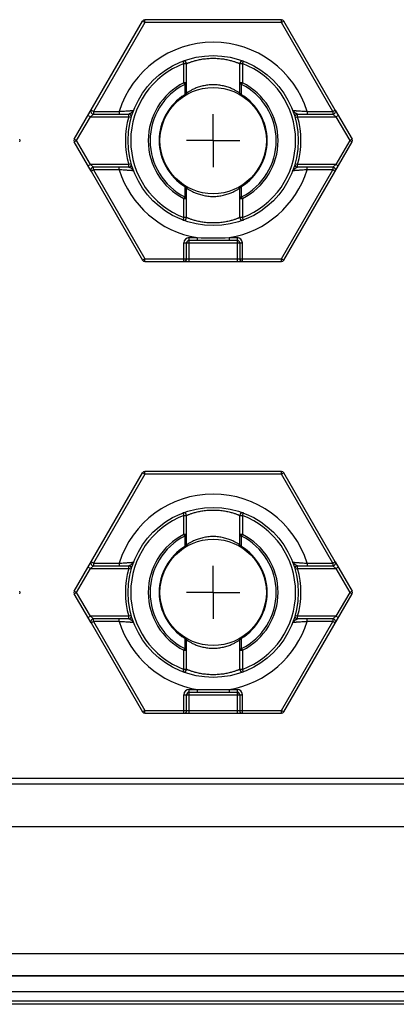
# Model space of a CAD drawing. Header units: millimetres. Extents: x 0 to 420, y 0 to 297.
# Tile 61 of 85: x 216 to 230, y 143 to 180. Entities that reach past the tile are written whole.
import ezdxf

# ---------------------------------------------------------------- set-up
doc = ezdxf.new("R2010")
doc.units = ezdxf.units.MM
doc.header["$LTSCALE"] = 23.1
doc.linetypes.add('CENTER', pattern=[0.6, 0.375, -0.075, 0.075, -0.075])
for name, color, linetype in [('0000242733_1_MITTELLINIE', 7, 'CONTINUOUS'), ('0000242733_2_KÖRPERKANTE', 7, 'CONTINUOUS'), ('0000242734_2_KÖRPERKANTE', 7, 'CONTINUOUS'), ('0000434254_2_KÖRPERKANTE', 7, 'CONTINUOUS')]:
    doc.layers.add(name, color=color, linetype=linetype)

msp = doc.modelspace()

# ---------------------------------------------------------------- linework, layer by layer
at = {"layer": '0000242733_1_MITTELLINIE', "color": 7, "linetype": 'CENTER'}
for p, q in [((223.3894, 175.8901), (223.3894, 176.8902)), ((223.3894, 175.8901), (222.3893, 175.8901)), ((223.3894, 175.8901), (223.3894, 174.89)), ((223.3894, 175.8901), (224.3895, 175.8901)), ((223.3894, 158.8901), (223.3894, 159.8902)), ((223.3894, 158.8901), (222.3893, 158.8901)), ((223.3894, 158.8901), (224.3895, 158.8901)), ((223.3894, 158.8901), (223.3894, 157.89))]:
    msp.add_line(p, q, dxfattribs=at)
at = {"layer": '0000242733_2_KÖRPERKANTE', "color": 7, "linetype": 'Continuous'}
for p, q in [((278.8894, 151.8901), (178.8894, 151.8901)), ((178.8894, 144.467), (278.8894, 144.467))]:
    msp.add_line(p, q, dxfattribs=at)
at = {"layer": '0000242733_2_KÖRPERKANTE', "color": 9, "linetype": 'Continuous'}
for p, q in [((178.8894, 151.6901), (278.8894, 151.6901)), ((278.8894, 150.0631), (178.8894, 150.0631)), ((278.8894, 145.2891), (178.8894, 145.2891))]:
    msp.add_line(p, q, dxfattribs=at)
at = {"layer": '0000242734_2_KÖRPERKANTE', "color": 7, "linetype": 'Continuous'}
for p, q in [((278.8894, 144.467), (178.8894, 144.467)), ((278.8894, 143.8653), (178.8894, 143.8653)), ((278.8894, 143.5084), (178.8894, 143.5084)), ((278.8894, 143.3901), (178.8894, 143.3901))]:
    msp.add_line(p, q, dxfattribs=at)
at = {"layer": '0000434254_2_KÖRPERKANTE', "color": 9, "linetype": 'Continuous'}
for p, q in [((220.8202, 180.3401), (220.8202, 180.4401)), ((225.9586, 180.3401), (225.9586, 180.4401)), ((220.8202, 180.3401), (218.8861, 176.9901)), ((220.8202, 180.3401), (220.7336, 180.3901)), ((225.9586, 180.3401), (220.8202, 180.3401)), ((226.0452, 180.3901), (225.9586, 180.3401)), ((227.8927, 176.9901), (225.9586, 180.3401)), ((222.2539, 178.8819), (222.2894, 178.7884)), ((222.2894, 178.0696), (222.2894, 178.7884)), ((222.2894, 178.7884), (222.3894, 178.7884)), ((224.3894, 178.7884), (224.4894, 178.7884)), ((224.4894, 178.7884), (224.5249, 178.8819)), ((224.4894, 178.7884), (224.4894, 178.0696)), ((222.3894, 178.0697), (222.2894, 178.0697)), ((222.2894, 178.0697), (222.3212, 178.0065)), ((224.4894, 178.0697), (224.3894, 178.0697)), ((224.4575, 178.0065), (224.4894, 178.0697)), ((222.3264, 177.6187), (222.3418, 177.5938)), ((224.437, 177.5938), (224.4523, 177.6187)), ((218.251, 175.8901), (218.7706, 176.7901)), ((218.684, 176.8401), (218.7706, 176.7901)), ((218.7706, 176.7901), (218.8861, 176.8901)), ((218.7706, 176.7901), (220.2145, 176.7901)), ((218.8861, 176.9901), (218.7995, 177.0401)), ((218.8861, 176.9901), (218.8861, 176.8901)), ((218.8861, 176.9901), (219.8567, 176.9901)), ((219.8567, 176.9901), (219.8567, 176.8901)), ((220.2145, 176.7901), (220.2145, 176.8901)), ((220.3107, 176.7628), (220.2145, 176.7901)), ((226.4681, 176.7628), (226.5643, 176.7901)), ((226.5643, 176.7901), (226.5643, 176.8901)), ((226.5643, 176.7901), (228.0082, 176.7901)), ((226.9221, 176.9901), (227.8927, 176.9901)), ((226.9221, 176.9901), (226.9221, 176.8901)), ((227.9793, 177.0401), (227.8927, 176.9901)), ((227.8927, 176.9901), (227.8927, 176.8901)), ((227.8927, 176.8901), (228.0082, 176.7901)), ((228.0082, 176.7901), (228.0948, 176.8401)), ((228.0082, 176.7901), (228.5278, 175.8901)), ((218.251, 175.8901), (218.1644, 175.9401)), ((218.1644, 175.8401), (218.251, 175.8901)), ((218.7706, 174.9901), (218.251, 175.8901)), ((228.5278, 175.8901), (228.0082, 174.9901)), ((228.6144, 175.9401), (228.5278, 175.8901)), ((228.5278, 175.8901), (228.6144, 175.8401)), ((218.7706, 174.9901), (218.684, 174.9401)), ((218.8861, 174.8901), (218.7706, 174.9901)), ((220.2145, 174.9901), (218.7706, 174.9901)), ((218.8861, 174.7901), (218.8861, 174.8901)), ((219.8567, 174.7901), (219.8567, 174.8901)), ((220.3107, 175.0174), (220.2145, 174.9901)), ((220.2145, 174.8901), (220.2145, 174.9901)), ((226.5643, 174.9901), (226.4681, 175.0174)), ((226.5643, 174.8901), (226.5643, 174.9901)), ((228.0082, 174.9901), (226.5644, 174.9901)), ((226.9221, 174.7901), (226.9221, 174.8901)), ((228.0082, 174.9901), (227.8927, 174.8901)), ((227.8927, 174.8901), (227.8927, 174.7901)), ((228.0948, 174.9401), (228.0082, 174.9901)), ((218.7995, 174.7401), (218.8861, 174.7901)), ((218.8861, 174.7901), (220.8202, 171.4401)), ((219.8567, 174.7901), (218.8861, 174.7901)), ((225.9586, 171.4401), (227.8927, 174.7901)), ((227.8927, 174.7901), (226.9221, 174.7901)), ((227.8927, 174.7901), (227.9793, 174.7401)), ((222.3418, 174.1864), (222.3264, 174.1615)), ((224.4523, 174.1615), (224.437, 174.1864)), ((222.3212, 173.7737), (222.2894, 173.7105)), ((224.4894, 173.7105), (224.4575, 173.7737)), ((222.2894, 172.9918), (222.2894, 173.7106)), ((222.2894, 173.7105), (222.3894, 173.7105)), ((224.3894, 173.7105), (224.4894, 173.7105)), ((224.4894, 173.7106), (224.4894, 172.9918)), ((222.2894, 172.9918), (222.2539, 172.8983)), ((222.3894, 172.9918), (222.2894, 172.9918)), ((224.4894, 172.9918), (224.3894, 172.9918)), ((224.5249, 172.8983), (224.4894, 172.9918)), ((222.2894, 172.0401), (224.4894, 172.0401)), ((222.2894, 171.3401), (222.2894, 172.0401)), ((222.4894, 172.2401), (222.7832, 172.2401)), ((222.4894, 171.3401), (222.4894, 172.2401)), ((222.7832, 172.2401), (222.7832, 172.1401)), ((223.9956, 172.2401), (224.2894, 172.2401)), ((223.9956, 172.2401), (223.9956, 172.1401)), ((224.2894, 172.2401), (224.2894, 171.3401)), ((224.4894, 171.3401), (224.4894, 172.0401)), ((220.8202, 171.4401), (220.7336, 171.3901)), ((220.8202, 171.4401), (225.9586, 171.4401)), ((220.8202, 171.3401), (220.8202, 171.4401)), ((225.9586, 171.4401), (226.0452, 171.3901)), ((225.9586, 171.3401), (225.9586, 171.4401)), ((220.8202, 163.3401), (220.8202, 163.4401)), ((225.9586, 163.3401), (225.9586, 163.4401)), ((220.8202, 163.3401), (218.8861, 159.9901)), ((220.8202, 163.3401), (220.7336, 163.3901)), ((225.9586, 163.3401), (220.8202, 163.3401)), ((226.0452, 163.3901), (225.9586, 163.3401)), ((227.8927, 159.9901), (225.9586, 163.3401)), ((222.2539, 161.8819), (222.2894, 161.7884)), ((222.2894, 161.7884), (222.3894, 161.7884)), ((222.2894, 161.0696), (222.2894, 161.7884)), ((224.3894, 161.7884), (224.4894, 161.7884)), ((224.4894, 161.7884), (224.5249, 161.8819)), ((224.4894, 161.7884), (224.4894, 161.0696)), ((222.3894, 161.0697), (222.2894, 161.0697)), ((222.2894, 161.0697), (222.3212, 161.0065)), ((224.4894, 161.0697), (224.3894, 161.0697)), ((224.4575, 161.0065), (224.4894, 161.0697)), ((222.3264, 160.6187), (222.3418, 160.5938)), ((224.437, 160.5938), (224.4523, 160.6187)), ((218.251, 158.8901), (218.7706, 159.7901)), ((218.684, 159.8401), (218.7706, 159.7901)), ((218.7706, 159.7901), (218.8861, 159.8901)), ((218.7706, 159.7901), (220.2145, 159.7901)), ((218.8861, 159.9901), (218.7995, 160.0401)), ((218.8861, 159.9901), (219.8567, 159.9901)), ((218.8861, 159.9901), (218.8861, 159.8901)), ((219.8567, 159.9901), (219.8567, 159.8901)), ((220.2145, 159.7901), (220.2145, 159.8901)), ((220.3107, 159.7628), (220.2145, 159.7901)), ((226.4681, 159.7628), (226.5643, 159.7901)), ((226.5643, 159.7901), (226.5643, 159.8901)), ((226.5643, 159.7901), (228.0082, 159.7901)), ((226.9221, 159.9901), (227.8927, 159.9901)), ((226.9221, 159.9901), (226.9221, 159.8901)), ((227.9793, 160.0401), (227.8927, 159.9901)), ((227.8927, 159.9901), (227.8927, 159.8901)), ((227.8927, 159.8901), (228.0082, 159.7901)), ((228.0082, 159.7901), (228.0948, 159.8401)), ((228.0082, 159.7901), (228.5278, 158.8901)), ((218.251, 158.8901), (218.1644, 158.9401)), ((218.1644, 158.8401), (218.251, 158.8901)), ((218.7706, 157.9901), (218.251, 158.8901)), ((228.5278, 158.8901), (228.0082, 157.9901)), ((228.6144, 158.9401), (228.5278, 158.8901)), ((228.5278, 158.8901), (228.6144, 158.8401)), ((218.7706, 157.9901), (218.684, 157.9401)), ((220.2145, 157.9901), (218.7706, 157.9901)), ((218.8861, 157.8901), (218.7706, 157.9901)), ((218.8861, 157.7901), (218.8861, 157.8901)), ((219.8567, 157.7901), (219.8567, 157.8901)), ((220.3107, 158.0174), (220.2145, 157.9901)), ((220.2145, 157.8901), (220.2145, 157.9901)), ((226.5643, 157.9901), (226.4681, 158.0174)), ((226.5643, 157.8901), (226.5643, 157.9901)), ((228.0082, 157.9901), (226.5644, 157.9901)), ((226.9221, 157.7901), (226.9221, 157.8901)), ((228.0082, 157.9901), (227.8927, 157.8901)), ((227.8927, 157.8901), (227.8927, 157.7901)), ((228.0948, 157.9401), (228.0082, 157.9901)), ((218.7995, 157.7401), (218.8861, 157.7901)), ((219.8567, 157.7901), (218.8861, 157.7901)), ((218.8861, 157.7901), (220.8202, 154.4401)), ((225.9586, 154.4401), (227.8927, 157.7901)), ((227.8927, 157.7901), (226.9221, 157.7901)), ((227.8927, 157.7901), (227.9793, 157.7401)), ((222.3418, 157.1864), (222.3264, 157.1615)), ((224.4523, 157.1615), (224.437, 157.1864)), ((222.3212, 156.7737), (222.2894, 156.7105)), ((224.4894, 156.7105), (224.4575, 156.7737)), ((222.2894, 155.9918), (222.2894, 156.7106)), ((222.2894, 156.7105), (222.3894, 156.7105)), ((224.3894, 156.7105), (224.4894, 156.7105)), ((224.4894, 156.7106), (224.4894, 155.9918)), ((222.2894, 155.9918), (222.2539, 155.8983)), ((222.3894, 155.9918), (222.2894, 155.9918)), ((224.4894, 155.9918), (224.3894, 155.9918)), ((224.5249, 155.8983), (224.4894, 155.9918)), ((222.4894, 155.2401), (222.7832, 155.2401)), ((222.4894, 154.3401), (222.4894, 155.2401)), ((222.7832, 155.2401), (222.7832, 155.1401)), ((223.9956, 155.2401), (224.2894, 155.2401)), ((223.9956, 155.2401), (223.9956, 155.1401)), ((224.2894, 155.2401), (224.2894, 154.3401)), ((222.2894, 155.0401), (224.4894, 155.0401)), ((222.2894, 154.3401), (222.2894, 155.0401)), ((224.4894, 154.3401), (224.4894, 155.0401)), ((220.8202, 154.4401), (220.7336, 154.3901)), ((220.8202, 154.4401), (225.9586, 154.4401)), ((220.8202, 154.3401), (220.8202, 154.4401)), ((225.9586, 154.4401), (226.0452, 154.3901)), ((225.9586, 154.3401), (225.9586, 154.4401))]:
    msp.add_line(p, q, dxfattribs=at)
at = {"layer": '0000434254_2_KÖRPERKANTE', "color": 7, "linetype": 'Continuous'}
for p, q in [((225.9586, 180.4401), (220.8202, 180.4401)), ((218.1644, 175.9401), (220.7336, 180.3901)), ((227.9793, 177.0401), (226.0452, 180.3901)), ((222.3894, 177.679), (222.3894, 178.7884)), ((224.3894, 177.679), (224.3894, 178.7884)), ((218.8861, 176.8901), (220.2145, 176.8901)), ((226.5643, 176.8901), (227.8927, 176.8901)), ((227.9801, 177.0387), (228.6144, 175.9401)), ((218.7986, 174.7415), (218.1644, 175.8401)), ((226.0452, 171.3901), (228.6144, 175.8401)), ((220.2145, 174.8901), (218.8861, 174.8901)), ((227.8927, 174.8901), (226.5643, 174.8901)), ((218.7995, 174.7401), (220.7336, 171.3901)), ((222.3894, 172.9918), (222.3894, 174.1012)), ((224.3894, 172.9918), (224.3894, 174.1012)), ((222.3894, 171.4401), (222.3894, 172.0401)), ((222.4894, 172.1401), (224.2894, 172.1401)), ((224.3894, 172.0401), (224.3894, 171.4401)), ((220.8202, 171.3401), (225.9586, 171.3401)), ((225.9586, 163.4401), (220.8202, 163.4401)), ((218.1644, 158.9401), (220.7336, 163.3901)), ((227.9793, 160.0401), (226.0452, 163.3901)), ((222.3894, 160.679), (222.3894, 161.7884)), ((224.3894, 160.679), (224.3894, 161.7884)), ((218.8861, 159.8901), (220.2145, 159.8901)), ((226.5643, 159.8901), (227.8927, 159.8901)), ((227.9801, 160.0387), (228.6144, 158.9401)), ((218.7986, 157.7415), (218.1644, 158.8401)), ((226.0452, 154.3901), (228.6144, 158.8401)), ((220.2145, 157.8901), (218.8861, 157.8901)), ((227.8927, 157.8901), (226.5643, 157.8901)), ((218.7995, 157.7401), (220.7336, 154.3901)), ((222.3894, 155.9918), (222.3894, 157.1012)), ((224.3894, 155.9918), (224.3894, 157.1012)), ((222.3894, 154.4401), (222.3894, 155.0401)), ((222.4894, 155.1401), (224.2894, 155.1401)), ((224.3894, 155.0401), (224.3894, 154.4401)), ((220.8202, 154.3401), (225.9586, 154.3401))]:
    msp.add_line(p, q, dxfattribs=at)
for centre, radius in [((223.3894, 175.8901), 3.2), ((223.3894, 175.8901), 2), ((223.3894, 158.8901), 3.2), ((223.3894, 158.8901), 2)]:
    msp.add_circle(centre, radius, dxfattribs=at)
for centre, start, end in [((220.8202, 180.3401), 90, 150), ((225.9586, 180.3401), 30, 90), ((222.2894, 178.7884), 0, 110.78356), ((224.4894, 178.7884), 69.21644, 180), ((222.2894, 177.679), 301.58814, 360), ((224.4894, 177.679), 180, 238.41186), ((218.8861, 176.9901), 150, 270), ((220.2145, 176.7901), 344.17307, 90.00007), ((226.5643, 176.7901), 89.99999, 195.82681), ((227.8927, 176.9901), 270, 30), ((216.0278, 175.8901), 330, 30), ((218.251, 175.8901), 150, 210), ((228.5278, 175.8901), 330, 30), ((218.8861, 174.7901), 90, 210), ((220.2145, 174.9901), 270, 15.82662), ((226.5643, 174.9901), 164.17338, 269.99987), ((227.8927, 174.7901), 330, 90), ((222.2894, 174.1012), 0, 58.41186), ((224.4894, 174.1012), 121.58814, 180), ((222.2894, 172.9918), 249.21644, 360), ((224.4894, 172.9918), 180, 290.78356), ((222.4894, 172.0401), 90, 180), ((224.2894, 172.0401), 0, 90), ((220.8202, 171.4401), 210, 270), ((222.2894, 171.4401), 270, 360), ((224.4894, 171.4401), 180, 270), ((225.9586, 171.4401), 270, 330), ((220.8202, 163.3401), 90, 150), ((225.9586, 163.3401), 30, 90), ((222.2894, 161.7884), 0, 110.78356), ((224.4894, 161.7884), 69.21644, 180), ((222.2894, 160.679), 301.58814, 360), ((224.4894, 160.679), 180, 238.41186), ((218.8861, 159.9901), 150, 270), ((220.2145, 159.7901), 344.17307, 90.00007), ((226.5643, 159.7901), 89.99999, 195.82681), ((227.8927, 159.9901), 270, 30), ((216.0278, 158.8901), 330, 30), ((218.251, 158.8901), 150, 210), ((228.5278, 158.8901), 330, 30), ((218.8861, 157.7901), 90, 210), ((220.2145, 157.9901), 270, 15.82662), ((226.5643, 157.9901), 164.17338, 269.99987), ((227.8927, 157.7901), 330, 90), ((222.2894, 157.1012), 0, 58.41186), ((224.4894, 157.1012), 121.58814, 180), ((222.2894, 155.9918), 249.21644, 360), ((224.4894, 155.9918), 180, 290.78356), ((222.4894, 155.0401), 90, 180), ((224.2894, 155.0401), 0, 90), ((220.8202, 154.4401), 210, 270), ((222.2894, 154.4401), 270, 360), ((224.4894, 154.4401), 180, 270), ((225.9586, 154.4401), 270, 330)]:
    msp.add_arc(centre, 0.1, start, end, dxfattribs=at)
at = {"layer": '0000434254_2_KÖRPERKANTE', "color": 9, "linetype": 'Continuous'}
for centre, radius, start, end in [((223.3894, 175.8901), 3.7, 17.29534, 162.70466), ((223.3894, 175.8901), 3.1, 110.78361, 249.21643), ((223.3894, 175.8901), 3.1, 290.78357, 69.21639), ((223.3894, 175.8901), 2.4414, 116.78011, 243.21978), ((223.3894, 175.8901), 2.3707, 116.77696, 243.21908), ((392.1491, 179.9702), 169.8391, 180.662447, 180.793345), ((114.2304, 179.2819), 110.2345, 359.135516, 359.337114), ((223.3894, 175.8901), 2.3707, 296.77933, 63.22077), ((223.3894, 175.8901), 2.4414, 296.78011, 63.21977), ((223.3894, 175.8901), 2.0293, 121.5942, 238.41404), ((223.3894, 175.8901), 2.0293, 301.58789, 58.41178), ((223.3894, 175.8901), 3.3, 164.17338, 195.82662), ((223.3894, 175.8901), 3.3, 344.17403, 15.82646), ((223.3894, 175.8901), 3.7, 197.29534, 260.56999), ((223.3894, 175.8901), 3.7, 279.43001, 342.70466), ((344.9119, 172.2965), 122.5996, 179.128414, 179.309646), ((113.4321, 172.4838), 111.033, 0.665601, 0.865746), ((222.4894, 172.0401), 0.2, 90, 180), ((223.3894, 194.2861), 22.0543, 268.42488, 271.57512), ((224.2894, 172.0401), 0.2, 0, 90), ((223.3894, 158.8901), 3.7, 17.29534, 162.70466), ((223.3894, 158.8901), 3.1, 110.78361, 249.21643), ((223.3894, 158.8901), 3.1, 290.78357, 69.21639), ((223.3894, 158.8901), 2.4414, 116.78011, 243.21978), ((223.3894, 158.8901), 2.3707, 116.77696, 243.21908), ((392.1491, 162.9702), 169.8391, 180.662447, 180.793345), ((114.2304, 162.2819), 110.2345, 359.135516, 359.337114), ((223.3894, 158.8901), 2.3707, 296.77933, 63.22077), ((223.3894, 158.8901), 2.4414, 296.78011, 63.21977), ((223.3894, 158.8901), 2.0293, 121.5942, 238.41404), ((223.3894, 158.8901), 2.0293, 301.58789, 58.41178), ((223.3894, 158.8901), 3.3, 164.17338, 195.82662), ((223.3894, 158.8901), 3.3, 344.17403, 15.82646), ((223.3894, 158.8901), 3.7, 197.29534, 260.56999), ((223.3894, 158.8901), 3.7, 279.43001, 342.70466), ((344.9119, 155.2965), 122.5996, 179.128414, 179.309646), ((113.4321, 155.4838), 111.033, 0.665601, 0.865746), ((222.4894, 155.0401), 0.2, 90, 180), ((223.3894, 177.2861), 22.0543, 268.42488, 271.57512), ((224.2894, 155.0401), 0.2, 0, 90)]:
    msp.add_arc(centre, radius, start, end, dxfattribs=at)
for points, knots in [([(222.3894, 178.7884), (222.3895, 178.7884), (222.3899, 178.7886), (222.3908, 178.789), (222.3924, 178.7896), (222.3945, 178.7905), (222.3973, 178.7916), (222.4021, 178.7937), (222.4097, 178.7968), (222.4206, 178.8012), (222.4339, 178.8065), (222.4494, 178.8126), (222.4745, 178.8223), (222.5111, 178.8359), (222.5612, 178.8534), (222.6191, 178.8723), (222.6842, 178.8918), (222.756, 178.9112), (222.863, 178.9367), (223.0088, 178.9639), (223.1949, 178.9851), (223.3894, 178.9926), (223.5838, 178.9851), (223.7699, 178.9639), (223.9158, 178.9367), (224.0228, 178.9112), (224.0946, 178.8918), (224.1597, 178.8723), (224.2176, 178.8534), (224.2677, 178.8359), (224.3043, 178.8223), (224.3294, 178.8126), (224.3449, 178.8065), (224.3581, 178.8012), (224.369, 178.7968), (224.3766, 178.7937), (224.3815, 178.7916), (224.3843, 178.7905), (224.3864, 178.7896), (224.388, 178.789), (224.3888, 178.7886), (224.3893, 178.7884), (224.3894, 178.7884)], [0, 0, 0, 0, 0.0001626, 0.0006493, 0.0014593, 0.0025913, 0.0040443, 0.0058169, 0.0103095, 0.0160449, 0.0229972, 0.0311324, 0.0404153, 0.0622699, 0.0882369, 0.1179829, 0.1511758, 0.1874886, 0.226597, 0.3118533, 0.4040835, 0.4999895, 0.5958956, 0.688133, 0.7733985, 0.8125106, 0.8488258, 0.8820193, 0.9117646, 0.9377307, 0.9595844, 0.9688671, 0.9770023, 0.9839545, 0.98969, 0.9941828, 0.9959555, 0.9974086, 0.9985406, 0.9993506, 0.9998374, 1, 1, 1, 1]), ([(222.3212, 178.0065), (222.3307, 178.0087), (222.3484, 178.0146), (222.3707, 178.0291), (222.3857, 178.0478), (222.3894, 178.0627), (222.3894, 178.0697)], [0, 0, 0, 0, 0.2926364, 0.5567684, 0.7892844, 1, 1, 1, 1]), ([(224.3894, 177.679), (224.3893, 177.6791), (224.3888, 177.6793), (224.3879, 177.68), (224.3863, 177.681), (224.383, 177.6833), (224.3773, 177.6871), (224.3686, 177.6928), (224.3575, 177.7001), (224.3441, 177.7087), (224.3284, 177.7185), (224.3034, 177.7339), (224.2669, 177.7554), (224.2172, 177.7828), (224.16, 177.8119), (224.0958, 177.8416), (224.0249, 177.871), (223.9193, 177.9093), (223.774, 177.9504), (223.5865, 177.9826), (223.3894, 177.9939), (223.1923, 177.9826), (223.0048, 177.9504), (222.8349, 177.9024), (222.7079, 177.8531), (222.6188, 177.8119), (222.5616, 177.7828), (222.5119, 177.7554), (222.4701, 177.7308), (222.4406, 177.7125), (222.4213, 177.7001), (222.4102, 177.6929), (222.4015, 177.6871), (222.3952, 177.683), (222.3915, 177.6803), (222.3898, 177.6793), (222.3894, 177.679)], [0, 0, 0, 0, 0.0001796, 0.0007172, 0.0016112, 0.00286, 0.0064074, 0.0113247, 0.0175666, 0.02508, 0.0338063, 0.0436843, 0.066648, 0.0934966, 0.1238049, 0.1572066, 0.1933858, 0.2320606, 0.3157979, 0.406098, 0.4999999, 0.5939014, 0.6842098, 0.7679517, 0.8427853, 0.8761855, 0.9064941, 0.9333441, 0.9563092, 0.9749147, 0.9824289, 0.9886719, 0.9935901, 0.9971388, 0.999282, 1, 1, 1, 1]), ([(224.3894, 178.0697), (224.3894, 178.0627), (224.3931, 178.0478), (224.4081, 178.0291), (224.4304, 178.0146), (224.448, 178.0086), (224.4575, 178.0065)], [0, 0, 0, 0, 0.2106819, 0.4432491, 0.7073431, 1, 1, 1, 1]), ([(222.3894, 177.679), (222.3894, 177.6724), (222.386, 177.6586), (222.3722, 177.641), (222.3517, 177.6271), (222.3353, 177.6209), (222.3264, 177.6187)], [0, 0, 0, 0, 0.2098923, 0.4415673, 0.7056122, 1, 1, 1, 1]), ([(224.4523, 177.6187), (224.4435, 177.621), (224.4271, 177.627), (224.4065, 177.641), (224.3928, 177.6586), (224.3894, 177.6724), (224.3894, 177.679)], [0, 0, 0, 0, 0.2943573, 0.5584484, 0.7901905, 1, 1, 1, 1]), ([(219.8567, 176.9901), (219.8905, 176.992), (219.9571, 176.9958), (220.0544, 177.0017), (220.1319, 177.0067), (220.19, 177.0106), (220.2295, 177.0133), (220.2659, 177.0158), (220.2985, 177.0182), (220.3271, 177.0203), (220.3482, 177.0218), (220.3627, 177.0229), (220.3717, 177.0236), (220.3794, 177.0242), (220.3857, 177.0247), (220.3907, 177.025), (220.394, 177.0253), (220.3959, 177.0254), (220.3968, 177.0256), (220.3974, 177.0255), (220.3976, 177.0256)], [0, 0, 0, 0, 0.1875883, 0.3692106, 0.5390329, 0.6176671, 0.6911032, 0.7585586, 0.8192397, 0.872354, 0.9171288, 0.9361604, 0.9528422, 0.9670984, 0.9788615, 0.9880732, 0.9946877, 0.9970094, 0.9986697, 1, 1, 1, 1]), ([(220.3368, 176.9557), (220.3272, 176.9483), (220.3072, 176.9338), (220.276, 176.9143), (220.2495, 176.9001), (220.2289, 176.8922), (220.2191, 176.8901), (220.2145, 176.8901)], [0, 0, 0, 0, 0.259364, 0.5288401, 0.7871956, 0.902048, 1, 1, 1, 1]), ([(220.3976, 177.0256), (220.3928, 177.013), (220.3743, 176.987), (220.3507, 176.9666), (220.3368, 176.9557)], [0, 0, 0, 0, 0.4334467, 1, 1, 1, 1]), ([(226.3812, 177.0256), (226.3809, 177.0257), (226.3822, 177.0255), (226.3828, 177.0255), (226.3849, 177.0253), (226.388, 177.0251), (226.3931, 177.0247), (226.3994, 177.0242), (226.4071, 177.0236), (226.4161, 177.0229), (226.4307, 177.0218), (226.4517, 177.0203), (226.4803, 177.0182), (226.513, 177.0158), (226.5493, 177.0133), (226.5889, 177.0106), (226.6469, 177.0067), (226.7245, 177.0017), (226.8217, 176.9958), (226.8883, 176.992), (226.9221, 176.9901)], [0, 0, 0, 0, 0.001334, 0.0029981, 0.0053233, 0.0119467, 0.0211741, 0.0329533, 0.0472275, 0.0639291, 0.0829794, 0.1277887, 0.1809275, 0.2416207, 0.3090766, 0.3825028, 0.4611197, 0.6308929, 0.8124655, 1, 1, 1, 1]), ([(226.442, 176.9557), (226.4281, 176.9666), (226.4045, 176.987), (226.3859, 177.013), (226.3812, 177.0256)], [0, 0, 0, 0, 0.5664866, 1, 1, 1, 1]), ([(226.5643, 176.8901), (226.5597, 176.8901), (226.5498, 176.8922), (226.5293, 176.9001), (226.5027, 176.9143), (226.4716, 176.9338), (226.4515, 176.9483), (226.442, 176.9557)], [0, 0, 0, 0, 0.097942, 0.2127999, 0.471159, 0.7406389, 1, 1, 1, 1]), ([(220.3976, 174.7546), (220.3923, 174.7687), (220.3771, 174.7888), (220.3517, 174.8128), (220.3271, 174.8323), (220.2996, 174.8513), (220.2708, 174.8689), (220.2464, 174.8815), (220.2276, 174.8884), (220.2187, 174.8901), (220.2145, 174.8901)], [0, 0, 0, 0, 0.1930091, 0.314131, 0.4495967, 0.5950394, 0.7434842, 0.8840815, 0.9464207, 1, 1, 1, 1]), ([(226.442, 174.8245), (226.4515, 174.8319), (226.4716, 174.8464), (226.5027, 174.8659), (226.5293, 174.8801), (226.5498, 174.888), (226.5597, 174.8901), (226.5643, 174.8901)], [0, 0, 0, 0, 0.2593565, 0.5288275, 0.7871732, 0.9020365, 1, 1, 1, 1]), ([(220.3976, 174.7546), (220.3977, 174.7546), (220.3972, 174.7547), (220.3969, 174.7546), (220.3958, 174.7548), (220.3946, 174.7548), (220.393, 174.755), (220.3902, 174.7552), (220.3857, 174.7555), (220.3794, 174.756), (220.3717, 174.7566), (220.3626, 174.7573), (220.3481, 174.7584), (220.327, 174.7599), (220.2984, 174.762), (220.2658, 174.7644), (220.2294, 174.7669), (220.1899, 174.7696), (220.1318, 174.7735), (220.0543, 174.7785), (219.9571, 174.7844), (219.8905, 174.7882), (219.8567, 174.7901)], [0, 0, 0, 0, 0.000334, 0.0013343, 0.0029983, 0.0053235, 0.0083071, 0.0119466, 0.0211741, 0.0329532, 0.0472275, 0.0639291, 0.0829794, 0.1277887, 0.1809275, 0.2416207, 0.3090766, 0.3825028, 0.4611197, 0.6308929, 0.8124655, 1, 1, 1, 1]), ([(226.3812, 174.7546), (226.3859, 174.7672), (226.4045, 174.7932), (226.4281, 174.8136), (226.442, 174.8245)], [0, 0, 0, 0, 0.4334453, 1, 1, 1, 1]), ([(226.9221, 174.7901), (226.8882, 174.7882), (226.8216, 174.7844), (226.7244, 174.7785), (226.6468, 174.7735), (226.5888, 174.7696), (226.5492, 174.7669), (226.5129, 174.7644), (226.4802, 174.762), (226.4517, 174.7599), (226.4306, 174.7584), (226.4161, 174.7573), (226.4071, 174.7566), (226.3994, 174.756), (226.393, 174.7555), (226.3881, 174.7552), (226.3848, 174.7549), (226.3829, 174.7548), (226.3819, 174.7546), (226.3814, 174.7547), (226.3812, 174.7546)], [0, 0, 0, 0, 0.1875909, 0.3692188, 0.5390459, 0.61768, 0.6911144, 0.7585677, 0.819247, 0.8723599, 0.9171332, 0.936164, 0.9528448, 0.9671002, 0.9788625, 0.9880738, 0.9946879, 0.9970095, 0.9986698, 1, 1, 1, 1]), ([(222.3264, 174.1615), (222.3353, 174.1592), (222.3517, 174.1532), (222.3722, 174.1392), (222.386, 174.1216), (222.3894, 174.1078), (222.3894, 174.1012)], [0, 0, 0, 0, 0.2943582, 0.5584498, 0.7901917, 1, 1, 1, 1]), ([(224.3894, 174.1012), (224.3894, 174.1078), (224.3928, 174.1216), (224.4065, 174.1392), (224.4271, 174.1531), (224.4435, 174.1593), (224.4523, 174.1615)], [0, 0, 0, 0, 0.2098922, 0.4415672, 0.7056121, 1, 1, 1, 1]), ([(222.3894, 173.7105), (222.3894, 173.7175), (222.3857, 173.7324), (222.3707, 173.7511), (222.3484, 173.7656), (222.3307, 173.7716), (222.3212, 173.7737)], [0, 0, 0, 0, 0.2106828, 0.4432501, 0.7073437, 1, 1, 1, 1]), ([(222.3894, 174.1012), (222.3895, 174.1012), (222.3899, 174.1009), (222.3908, 174.1002), (222.3924, 174.0992), (222.3958, 174.0969), (222.4015, 174.0931), (222.4102, 174.0874), (222.4213, 174.0801), (222.4347, 174.0715), (222.4503, 174.0617), (222.4754, 174.0463), (222.5119, 174.0248), (222.5616, 173.9974), (222.6188, 173.9683), (222.683, 173.9386), (222.7539, 173.9092), (222.8595, 173.8709), (223.0048, 173.8298), (223.1922, 173.7976), (223.3894, 173.7863), (223.5865, 173.7976), (223.774, 173.8298), (223.9439, 173.8778), (224.0709, 173.9271), (224.16, 173.9683), (224.2172, 173.9974), (224.2669, 174.0248), (224.3087, 174.0494), (224.3382, 174.0677), (224.3575, 174.0801), (224.3686, 174.0874), (224.3773, 174.0931), (224.3836, 174.0972), (224.3872, 174.0999), (224.389, 174.1009), (224.3894, 174.1012)], [0, 0, 0, 0, 0.0001796, 0.0007172, 0.0016113, 0.00286, 0.0064075, 0.0113249, 0.0175667, 0.0250802, 0.0338065, 0.0436845, 0.0666483, 0.093497, 0.1238052, 0.1572069, 0.193386, 0.2320609, 0.3157987, 0.4060993, 0.5000012, 0.5939027, 0.6842106, 0.7679522, 0.842786, 0.8761863, 0.9064948, 0.9333447, 0.9563097, 0.9749151, 0.9824292, 0.9886721, 0.9935902, 0.9971389, 0.999282, 1, 1, 1, 1]), ([(224.4575, 173.7737), (224.448, 173.7715), (224.4303, 173.7656), (224.4081, 173.7511), (224.3931, 173.7324), (224.3894, 173.7175), (224.3894, 173.7105)], [0, 0, 0, 0, 0.2926365, 0.5567686, 0.7892845, 1, 1, 1, 1]), ([(224.3894, 172.9918), (224.3893, 172.9918), (224.3888, 172.9917), (224.388, 172.9912), (224.3864, 172.9906), (224.3843, 172.9897), (224.3815, 172.9886), (224.3766, 172.9865), (224.369, 172.9834), (224.3581, 172.979), (224.3449, 172.9737), (224.3294, 172.9676), (224.3043, 172.9579), (224.2677, 172.9443), (224.2176, 172.9268), (224.1598, 172.9079), (224.0947, 172.8884), (224.0229, 172.8691), (223.9159, 172.8436), (223.77, 172.8163), (223.5839, 172.7951), (223.3894, 172.7876), (223.1949, 172.7951), (223.0087, 172.8163), (222.8628, 172.8436), (222.7558, 172.8691), (222.6841, 172.8884), (222.619, 172.9079), (222.5612, 172.9268), (222.5111, 172.9443), (222.4744, 172.9579), (222.4494, 172.9676), (222.4339, 172.9737), (222.4206, 172.979), (222.4097, 172.9834), (222.4021, 172.9865), (222.3973, 172.9886), (222.3945, 172.9897), (222.3924, 172.9906), (222.3908, 172.9912), (222.3899, 172.9917), (222.3895, 172.9918), (222.3894, 172.9918)], [0, 0, 0, 0, 0.0001625, 0.0006492, 0.0014589, 0.0025906, 0.0040431, 0.0058152, 0.0103065, 0.0160402, 0.0229901, 0.0311229, 0.0404028, 0.0622508, 0.08821, 0.1179475, 0.1511322, 0.1874388, 0.2265439, 0.3118056, 0.4040619, 0.5000007, 0.5959402, 0.688198, 0.7734604, 0.8125655, 0.8488715, 0.8820556, 0.9117923, 0.9377506, 0.9595978, 0.9688775, 0.9770102, 0.9839601, 0.9896937, 0.9941849, 0.995957, 0.9974095, 0.9985412, 0.9993508, 0.9998375, 1, 1, 1, 1]), ([(222.3894, 161.7884), (222.3895, 161.7884), (222.3899, 161.7886), (222.3908, 161.789), (222.3924, 161.7896), (222.3945, 161.7905), (222.3973, 161.7916), (222.4021, 161.7937), (222.4097, 161.7968), (222.4206, 161.8012), (222.4339, 161.8065), (222.4494, 161.8126), (222.4745, 161.8223), (222.5111, 161.8359), (222.5612, 161.8534), (222.6191, 161.8723), (222.6842, 161.8918), (222.756, 161.9112), (222.863, 161.9367), (223.0088, 161.9639), (223.1949, 161.9851), (223.3894, 161.9926), (223.5838, 161.9851), (223.7699, 161.9639), (223.9158, 161.9367), (224.0228, 161.9112), (224.0946, 161.8918), (224.1597, 161.8723), (224.2176, 161.8534), (224.2677, 161.8359), (224.3043, 161.8223), (224.3294, 161.8126), (224.3449, 161.8065), (224.3581, 161.8012), (224.369, 161.7968), (224.3766, 161.7937), (224.3815, 161.7916), (224.3843, 161.7905), (224.3864, 161.7896), (224.388, 161.789), (224.3888, 161.7886), (224.3893, 161.7884), (224.3894, 161.7884)], [0, 0, 0, 0, 0.0001626, 0.0006493, 0.0014593, 0.0025913, 0.0040443, 0.0058169, 0.0103095, 0.0160449, 0.0229972, 0.0311324, 0.0404153, 0.0622699, 0.0882369, 0.1179829, 0.1511758, 0.1874886, 0.226597, 0.3118533, 0.4040835, 0.4999895, 0.5958956, 0.688133, 0.7733985, 0.8125106, 0.8488258, 0.8820193, 0.9117646, 0.9377307, 0.9595844, 0.9688671, 0.9770023, 0.9839545, 0.98969, 0.9941828, 0.9959555, 0.9974086, 0.9985406, 0.9993506, 0.9998374, 1, 1, 1, 1]), ([(222.3212, 161.0065), (222.3307, 161.0087), (222.3484, 161.0146), (222.3707, 161.0291), (222.3857, 161.0478), (222.3894, 161.0627), (222.3894, 161.0697)], [0, 0, 0, 0, 0.2926364, 0.5567684, 0.7892844, 1, 1, 1, 1]), ([(224.3894, 160.679), (224.3893, 160.6791), (224.3888, 160.6793), (224.3879, 160.68), (224.3863, 160.681), (224.383, 160.6833), (224.3773, 160.6871), (224.3686, 160.6928), (224.3575, 160.7001), (224.3441, 160.7087), (224.3284, 160.7185), (224.3034, 160.7339), (224.2669, 160.7554), (224.2172, 160.7828), (224.16, 160.8119), (224.0958, 160.8416), (224.0249, 160.871), (223.9193, 160.9093), (223.774, 160.9504), (223.5865, 160.9826), (223.3894, 160.9939), (223.1923, 160.9826), (223.0048, 160.9504), (222.8349, 160.9024), (222.7079, 160.8531), (222.6188, 160.8119), (222.5616, 160.7828), (222.5119, 160.7554), (222.4701, 160.7308), (222.4406, 160.7125), (222.4213, 160.7001), (222.4102, 160.6929), (222.4015, 160.6871), (222.3952, 160.683), (222.3915, 160.6803), (222.3898, 160.6793), (222.3894, 160.679)], [0, 0, 0, 0, 0.0001796, 0.0007172, 0.0016112, 0.00286, 0.0064074, 0.0113247, 0.0175666, 0.02508, 0.0338063, 0.0436843, 0.066648, 0.0934966, 0.1238049, 0.1572066, 0.1933858, 0.2320606, 0.3157979, 0.406098, 0.4999999, 0.5939014, 0.6842098, 0.7679517, 0.8427853, 0.8761855, 0.9064941, 0.9333441, 0.9563092, 0.9749147, 0.9824289, 0.9886719, 0.9935901, 0.9971388, 0.999282, 1, 1, 1, 1]), ([(224.3894, 161.0697), (224.3894, 161.0627), (224.3931, 161.0478), (224.4081, 161.0291), (224.4304, 161.0146), (224.448, 161.0086), (224.4575, 161.0065)], [0, 0, 0, 0, 0.2106819, 0.4432491, 0.7073431, 1, 1, 1, 1]), ([(222.3894, 160.679), (222.3894, 160.6724), (222.386, 160.6586), (222.3722, 160.641), (222.3517, 160.6271), (222.3353, 160.6209), (222.3264, 160.6187)], [0, 0, 0, 0, 0.2098923, 0.4415673, 0.7056122, 1, 1, 1, 1]), ([(224.4523, 160.6187), (224.4435, 160.621), (224.4271, 160.627), (224.4065, 160.641), (224.3928, 160.6586), (224.3894, 160.6724), (224.3894, 160.679)], [0, 0, 0, 0, 0.2943573, 0.5584484, 0.7901905, 1, 1, 1, 1]), ([(219.8567, 159.9901), (219.8905, 159.992), (219.9571, 159.9958), (220.0544, 160.0017), (220.1319, 160.0067), (220.19, 160.0106), (220.2295, 160.0133), (220.2659, 160.0158), (220.2985, 160.0182), (220.3271, 160.0203), (220.3482, 160.0218), (220.3627, 160.0229), (220.3717, 160.0236), (220.3794, 160.0242), (220.3857, 160.0247), (220.3907, 160.025), (220.394, 160.0253), (220.3959, 160.0254), (220.3968, 160.0256), (220.3974, 160.0255), (220.3976, 160.0256)], [0, 0, 0, 0, 0.1875883, 0.3692106, 0.5390329, 0.6176671, 0.6911032, 0.7585586, 0.8192397, 0.872354, 0.9171288, 0.9361604, 0.9528422, 0.9670984, 0.9788615, 0.9880732, 0.9946877, 0.9970094, 0.9986697, 1, 1, 1, 1]), ([(220.3368, 159.9557), (220.3272, 159.9483), (220.3072, 159.9338), (220.276, 159.9143), (220.2495, 159.9001), (220.2289, 159.8922), (220.2191, 159.8901), (220.2145, 159.8901)], [0, 0, 0, 0, 0.259364, 0.5288401, 0.7871956, 0.902048, 1, 1, 1, 1]), ([(220.3976, 160.0256), (220.3928, 160.013), (220.3743, 159.987), (220.3507, 159.9666), (220.3368, 159.9557)], [0, 0, 0, 0, 0.4334467, 1, 1, 1, 1]), ([(226.3812, 160.0256), (226.3809, 160.0257), (226.3822, 160.0255), (226.3828, 160.0255), (226.3849, 160.0253), (226.388, 160.0251), (226.3931, 160.0247), (226.3994, 160.0242), (226.4071, 160.0236), (226.4161, 160.0229), (226.4307, 160.0218), (226.4517, 160.0203), (226.4803, 160.0182), (226.513, 160.0158), (226.5493, 160.0133), (226.5889, 160.0106), (226.6469, 160.0067), (226.7245, 160.0017), (226.8217, 159.9958), (226.8883, 159.992), (226.9221, 159.9901)], [0, 0, 0, 0, 0.001334, 0.0029981, 0.0053233, 0.0119467, 0.0211741, 0.0329533, 0.0472275, 0.0639291, 0.0829794, 0.1277887, 0.1809275, 0.2416207, 0.3090766, 0.3825028, 0.4611197, 0.6308929, 0.8124655, 1, 1, 1, 1]), ([(226.442, 159.9557), (226.4281, 159.9666), (226.4045, 159.987), (226.3859, 160.013), (226.3812, 160.0256)], [0, 0, 0, 0, 0.5664866, 1, 1, 1, 1]), ([(226.5643, 159.8901), (226.5597, 159.8901), (226.5498, 159.8922), (226.5293, 159.9001), (226.5027, 159.9143), (226.4716, 159.9338), (226.4515, 159.9483), (226.442, 159.9557)], [0, 0, 0, 0, 0.097942, 0.2127999, 0.471159, 0.7406389, 1, 1, 1, 1]), ([(220.3976, 157.7546), (220.3923, 157.7687), (220.3771, 157.7888), (220.3517, 157.8128), (220.3271, 157.8323), (220.2996, 157.8513), (220.2708, 157.8689), (220.2464, 157.8815), (220.2276, 157.8884), (220.2187, 157.8901), (220.2145, 157.8901)], [0, 0, 0, 0, 0.1930091, 0.314131, 0.4495967, 0.5950394, 0.7434842, 0.8840815, 0.9464207, 1, 1, 1, 1]), ([(226.442, 157.8245), (226.4515, 157.8319), (226.4716, 157.8464), (226.5027, 157.8659), (226.5293, 157.8801), (226.5498, 157.888), (226.5597, 157.8901), (226.5643, 157.8901)], [0, 0, 0, 0, 0.2593565, 0.5288275, 0.7871732, 0.9020365, 1, 1, 1, 1]), ([(220.3976, 157.7546), (220.3977, 157.7546), (220.3972, 157.7547), (220.3969, 157.7546), (220.3958, 157.7548), (220.3946, 157.7548), (220.393, 157.755), (220.3902, 157.7552), (220.3857, 157.7555), (220.3794, 157.756), (220.3717, 157.7566), (220.3626, 157.7573), (220.3481, 157.7584), (220.327, 157.7599), (220.2984, 157.762), (220.2658, 157.7644), (220.2294, 157.7669), (220.1899, 157.7696), (220.1318, 157.7735), (220.0543, 157.7785), (219.9571, 157.7844), (219.8905, 157.7882), (219.8567, 157.7901)], [0, 0, 0, 0, 0.000334, 0.0013343, 0.0029983, 0.0053235, 0.0083071, 0.0119466, 0.0211741, 0.0329532, 0.0472275, 0.0639291, 0.0829794, 0.1277887, 0.1809275, 0.2416207, 0.3090766, 0.3825028, 0.4611197, 0.6308929, 0.8124655, 1, 1, 1, 1]), ([(226.3812, 157.7546), (226.3859, 157.7672), (226.4045, 157.7932), (226.4281, 157.8136), (226.442, 157.8245)], [0, 0, 0, 0, 0.4334453, 1, 1, 1, 1]), ([(226.9221, 157.7901), (226.8882, 157.7882), (226.8216, 157.7844), (226.7244, 157.7785), (226.6468, 157.7735), (226.5888, 157.7696), (226.5492, 157.7669), (226.5129, 157.7644), (226.4802, 157.762), (226.4517, 157.7599), (226.4306, 157.7584), (226.4161, 157.7573), (226.4071, 157.7566), (226.3994, 157.756), (226.393, 157.7555), (226.3881, 157.7552), (226.3848, 157.7549), (226.3829, 157.7548), (226.3819, 157.7546), (226.3814, 157.7547), (226.3812, 157.7546)], [0, 0, 0, 0, 0.1875909, 0.3692188, 0.5390459, 0.61768, 0.6911144, 0.7585677, 0.819247, 0.8723599, 0.9171332, 0.936164, 0.9528448, 0.9671002, 0.9788625, 0.9880738, 0.9946879, 0.9970095, 0.9986698, 1, 1, 1, 1]), ([(222.3264, 157.1615), (222.3353, 157.1592), (222.3517, 157.1532), (222.3722, 157.1392), (222.386, 157.1216), (222.3894, 157.1078), (222.3894, 157.1012)], [0, 0, 0, 0, 0.2943582, 0.5584498, 0.7901917, 1, 1, 1, 1]), ([(222.3894, 157.1012), (222.3895, 157.1012), (222.3899, 157.1009), (222.3908, 157.1002), (222.3924, 157.0992), (222.3958, 157.0969), (222.4015, 157.0931), (222.4102, 157.0874), (222.4213, 157.0801), (222.4347, 157.0715), (222.4503, 157.0617), (222.4754, 157.0463), (222.5119, 157.0248), (222.5616, 156.9974), (222.6188, 156.9683), (222.683, 156.9386), (222.7539, 156.9092), (222.8595, 156.8709), (223.0048, 156.8298), (223.1922, 156.7976), (223.3894, 156.7863), (223.5865, 156.7976), (223.774, 156.8298), (223.9439, 156.8778), (224.0709, 156.9271), (224.16, 156.9683), (224.2172, 156.9974), (224.2669, 157.0248), (224.3087, 157.0494), (224.3382, 157.0677), (224.3575, 157.0801), (224.3686, 157.0874), (224.3773, 157.0931), (224.3836, 157.0972), (224.3872, 157.0999), (224.389, 157.1009), (224.3894, 157.1012)], [0, 0, 0, 0, 0.0001796, 0.0007172, 0.0016113, 0.00286, 0.0064075, 0.0113249, 0.0175667, 0.0250802, 0.0338065, 0.0436845, 0.0666483, 0.093497, 0.1238052, 0.1572069, 0.193386, 0.2320609, 0.3157987, 0.4060993, 0.5000012, 0.5939027, 0.6842106, 0.7679522, 0.842786, 0.8761863, 0.9064948, 0.9333447, 0.9563097, 0.9749151, 0.9824292, 0.9886721, 0.9935902, 0.9971389, 0.999282, 1, 1, 1, 1]), ([(224.3894, 157.1012), (224.3894, 157.1078), (224.3928, 157.1216), (224.4065, 157.1392), (224.4271, 157.1531), (224.4435, 157.1593), (224.4523, 157.1615)], [0, 0, 0, 0, 0.2098922, 0.4415672, 0.7056121, 1, 1, 1, 1]), ([(222.3894, 156.7105), (222.3894, 156.7175), (222.3857, 156.7324), (222.3707, 156.7511), (222.3484, 156.7656), (222.3307, 156.7716), (222.3212, 156.7737)], [0, 0, 0, 0, 0.2106828, 0.4432501, 0.7073437, 1, 1, 1, 1]), ([(224.4575, 156.7737), (224.448, 156.7715), (224.4303, 156.7656), (224.4081, 156.7511), (224.3931, 156.7324), (224.3894, 156.7175), (224.3894, 156.7105)], [0, 0, 0, 0, 0.2926365, 0.5567686, 0.7892845, 1, 1, 1, 1]), ([(224.3894, 155.9918), (224.3893, 155.9918), (224.3888, 155.9917), (224.388, 155.9912), (224.3864, 155.9906), (224.3843, 155.9897), (224.3815, 155.9886), (224.3766, 155.9865), (224.369, 155.9834), (224.3581, 155.979), (224.3449, 155.9737), (224.3294, 155.9676), (224.3043, 155.9579), (224.2677, 155.9443), (224.2176, 155.9268), (224.1598, 155.9079), (224.0947, 155.8884), (224.0229, 155.8691), (223.9159, 155.8436), (223.77, 155.8163), (223.5839, 155.7951), (223.3894, 155.7876), (223.1949, 155.7951), (223.0087, 155.8163), (222.8628, 155.8436), (222.7558, 155.8691), (222.6841, 155.8884), (222.619, 155.9079), (222.5612, 155.9268), (222.5111, 155.9443), (222.4744, 155.9579), (222.4494, 155.9676), (222.4339, 155.9737), (222.4206, 155.979), (222.4097, 155.9834), (222.4021, 155.9865), (222.3973, 155.9886), (222.3945, 155.9897), (222.3924, 155.9906), (222.3908, 155.9912), (222.3899, 155.9917), (222.3895, 155.9918), (222.3894, 155.9918)], [0, 0, 0, 0, 0.0001625, 0.0006492, 0.0014589, 0.0025906, 0.0040431, 0.0058152, 0.0103065, 0.0160402, 0.0229901, 0.0311229, 0.0404028, 0.0622508, 0.08821, 0.1179475, 0.1511322, 0.1874388, 0.2265439, 0.3118056, 0.4040619, 0.5000007, 0.5959402, 0.688198, 0.7734604, 0.8125655, 0.8488715, 0.8820556, 0.9117923, 0.9377506, 0.9595978, 0.9688775, 0.9770102, 0.9839601, 0.9896937, 0.9941849, 0.995957, 0.9974095, 0.9985412, 0.9993508, 0.9998375, 1, 1, 1, 1])]:
    msp.add_open_spline(points, degree=3, knots=knots, dxfattribs=at)

doc.saveas('drawing.dxf')
